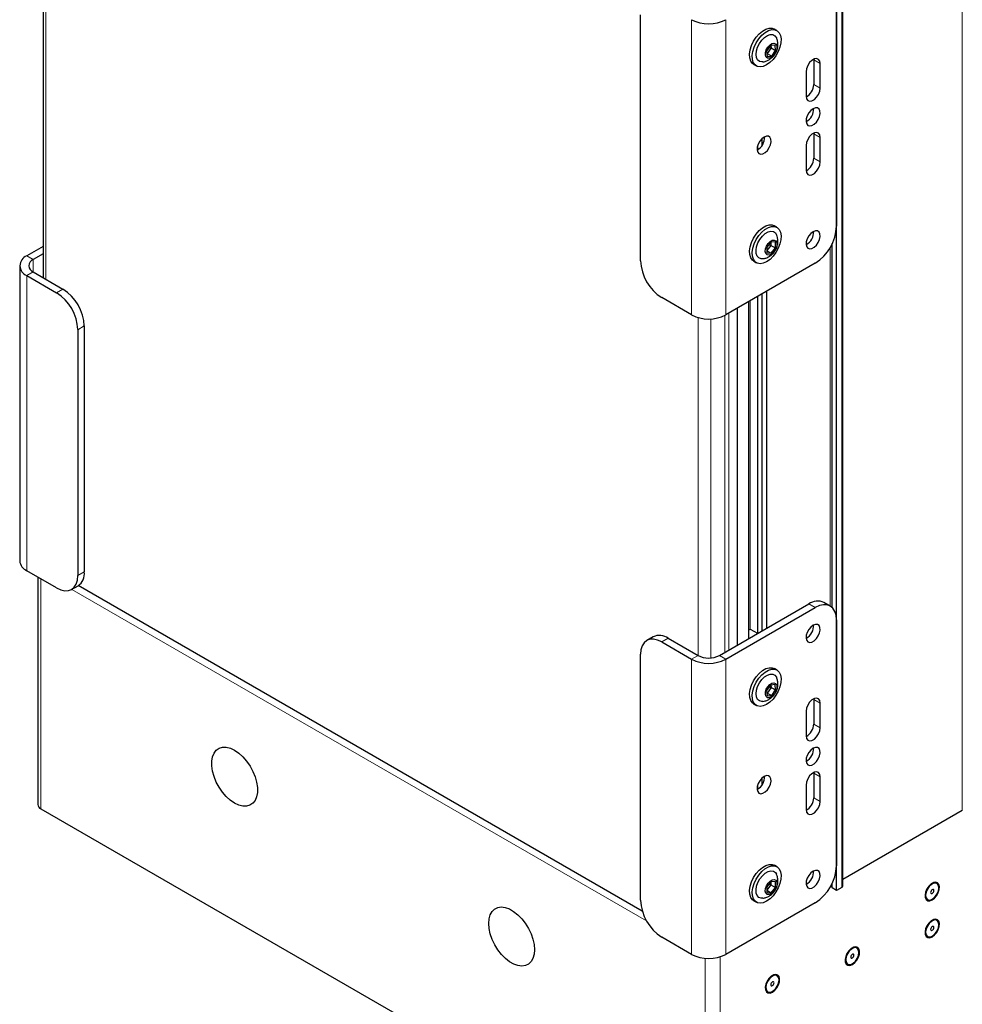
# Paper-space layout 'Blatt2' of a CAD drawing. Header units: millimetres. Extents: x 5 to 418, y 2 to 292.
# Tile 59 of 68: x 234 to 312, y 108 to 189. Entities that reach past the tile are written whole.
import ezdxf

# ---------------------------------------------------------------- set-up
doc = ezdxf.new("R2010")
doc.units = ezdxf.units.MM

psp = doc.layouts.new('Blatt2')

# ---------------------------------------------------------------- linework, layer by layer
at = {"color": 7, "linetype": 'Continuous', "lineweight": 18}
for p, q in [((312.374, 123.859), (312.374, 201.43)), ((236.36, 195.915), (236.36, 167.949)), ((302.386, 117.48), (302.386, 195.052)), ((289.924, 189.49), (289.924, 164.994)), ((292.752, 189.49), (292.752, 164.994)), ((300.583, 185.846), (300.053, 186.152)), ((300.583, 183.804), (300.053, 184.11)), ((300.583, 179.721), (300.053, 180.028)), ((295.404, 179.053), (295.404, 178.711)), ((300.583, 177.68), (300.053, 177.986)), ((301.414, 140.832), (301.414, 170.578)), ((235.3, 169.581), (234.769, 169.888)), ((235.3, 168.561), (235.3, 169.581)), ((235.3, 168.561), (234.769, 168.255)), ((234.769, 143.759), (234.769, 168.255)), ((237.244, 166.826), (237.775, 167.132)), ((294.767, 166.157), (294.767, 138.905)), ((295.404, 166.525), (295.404, 138.558)), ((293.017, 165.147), (293.017, 137.18)), ((290.454, 136.721), (290.454, 164.775)), ((291.515, 164.66), (291.515, 136.517)), ((292.664, 136.976), (292.664, 164.946)), ((239.542, 164.07), (239.012, 163.764)), ((235.936, 143.085), (235.936, 123.998)), ((239.012, 143.351), (239.542, 143.657)), ((238.507, 142.213), (286.187, 114.688)), ((300.177, 140.701), (299.646, 141.007)), ((287.979, 138.15), (287.449, 137.844)), ((290.454, 136.721), (289.924, 136.415)), ((292.222, 136.721), (292.752, 136.415)), ((289.924, 136.415), (289.924, 111.919)), ((292.752, 136.415), (292.752, 111.919)), ((300.583, 132.77), (300.053, 133.077)), ((300.583, 130.729), (300.053, 131.035)), ((300.583, 126.646), (300.053, 126.952)), ((295.404, 125.978), (295.404, 125.636)), ((300.583, 124.605), (300.053, 124.911)), ((291.055, 92.179), (291.055, 111.592)), ((292.292, 111.721), (292.292, 92.179))]:
    psp.add_line(p, q, dxfattribs=at)
at = {"color": 7, "linetype": 'Continuous', "lineweight": 25}
for p, q in [((236.141, 196.042), (236.141, 168.075)), ((301.944, 117.225), (301.944, 194.797)), ((302.46, 117.583), (302.46, 195.154)), ((301.944, 192.755), (301.944, 172.342)), ((285.681, 169.484), (285.681, 189.898)), ((296.996, 188.594), (296.784, 188.717)), ((296.472, 187.35), (296.143, 186.88)), ((296.524, 187.147), (296.195, 186.678)), ((296.358, 187.187), (296.524, 187.147)), ((296.846, 187.377), (296.472, 187.35)), ((296.503, 187.352), (296.524, 187.147)), ((296.524, 187.147), (296.892, 186.935)), ((296.892, 186.935), (296.846, 187.377)), ((296.143, 186.88), (296.189, 186.438)), ((296.195, 186.678), (296.158, 186.738)), ((296.195, 186.678), (296.164, 186.675)), ((296.189, 186.438), (296.563, 186.465)), ((296.195, 186.678), (296.563, 186.465)), ((296.563, 186.465), (296.892, 186.935)), ((295.084, 185.772), (295.296, 185.65)), ((300.051, 186.209), (300.053, 186.152)), ((300.053, 186.152), (300.053, 184.11)), ((300.583, 183.804), (300.583, 185.846)), ((299.417, 185.172), (299.417, 183.131)), ((300.051, 180.085), (300.053, 180.028)), ((300.053, 180.028), (300.053, 177.986)), ((295.775, 179.08), (295.775, 179.635)), ((299.417, 179.048), (299.417, 177.007)), ((300.583, 177.68), (300.583, 179.721)), ((295.374, 178.946), (295.374, 178.695)), ((296.996, 172.263), (296.784, 172.386)), ((296.517, 171.048), (296.164, 170.608)), ((296.33, 170.815), (296.503, 170.757)), ((296.503, 171.031), (296.503, 170.757)), ((296.871, 171.017), (296.517, 171.048)), ((296.871, 170.545), (296.871, 171.017)), ((301.591, 140.701), (301.591, 170.913)), ((236.141, 170.679), (234.769, 169.888)), ((236.141, 170.067), (235.3, 169.581)), ((296.503, 170.757), (296.164, 170.335)), ((296.164, 170.608), (296.164, 170.137)), ((296.164, 170.309), (296.517, 170.105)), ((296.164, 170.137), (296.517, 170.105)), ((296.503, 170.757), (296.871, 170.545)), ((296.517, 170.105), (296.871, 170.545)), ((300.177, 169.28), (292.752, 164.994)), ((295.084, 169.441), (295.296, 169.319)), ((234.184, 169.071), (234.184, 144.575)), ((235.3, 168.561), (237.775, 167.132)), ((234.769, 168.255), (237.244, 166.826)), ((295.775, 138.772), (295.775, 166.739)), ((296.129, 166.943), (296.129, 138.976)), ((289.924, 164.994), (287.449, 166.423)), ((294.679, 138.14), (294.679, 166.106)), ((295.374, 166.508), (295.374, 138.541)), ((293.724, 137.588), (293.724, 165.555)), ((239.012, 163.764), (239.012, 143.351)), ((239.542, 164.07), (239.542, 143.657)), ((237.244, 142.33), (234.769, 143.759)), ((235.68, 143.233), (235.68, 124.355)), ((238.494, 142.206), (239.024, 142.512)), ((285.829, 115.507), (239.037, 142.52)), ((292.222, 136.721), (299.646, 141.007)), ((292.752, 136.415), (300.177, 140.701)), ((301.427, 140.825), (300.896, 141.131)), ((301.944, 139.68), (301.944, 119.267)), ((286.729, 138.274), (286.199, 137.967)), ((287.979, 138.15), (290.454, 136.721)), ((294.679, 138.854), (294.785, 138.915)), ((294.785, 138.915), (295.374, 138.575)), ((287.449, 137.844), (289.924, 136.415)), ((285.681, 116.409), (285.681, 136.823)), ((296.996, 135.519), (296.784, 135.641)), ((296.472, 134.274), (296.143, 133.805)), ((296.524, 134.072), (296.195, 133.603)), ((296.358, 134.112), (296.524, 134.072)), ((296.846, 134.302), (296.472, 134.274)), ((296.503, 134.277), (296.524, 134.072)), ((296.524, 134.072), (296.892, 133.86)), ((296.892, 133.86), (296.846, 134.302)), ((296.143, 133.805), (296.189, 133.363)), ((296.195, 133.603), (296.158, 133.663)), ((296.195, 133.603), (296.164, 133.6)), ((296.189, 133.363), (296.563, 133.39)), ((296.195, 133.603), (296.563, 133.39)), ((296.563, 133.39), (296.892, 133.86)), ((295.084, 132.697), (295.296, 132.574)), ((300.051, 133.134), (300.053, 133.077)), ((300.053, 133.077), (300.053, 131.035)), ((300.583, 130.729), (300.583, 132.77)), ((299.417, 132.097), (299.417, 130.055)), ((300.051, 127.01), (300.053, 126.952)), ((300.053, 126.952), (300.053, 124.911)), ((295.374, 125.871), (295.374, 125.62)), ((295.775, 126.005), (295.775, 126.56)), ((299.417, 125.973), (299.417, 123.931)), ((300.583, 124.605), (300.583, 126.646)), ((235.936, 123.998), (291.055, 92.179)), ((312.374, 123.859), (302.46, 118.135)), ((296.996, 119.188), (296.784, 119.311)), ((296.517, 117.973), (296.164, 117.533)), ((296.503, 117.682), (296.164, 117.26)), ((296.33, 117.74), (296.503, 117.682)), ((296.503, 117.955), (296.503, 117.682)), ((296.503, 117.682), (296.871, 117.47)), ((296.871, 117.941), (296.517, 117.973)), ((296.871, 117.47), (296.871, 117.941)), ((301.591, 117.429), (301.591, 117.838)), ((310.269, 117.804), (310.263, 117.807)), ((296.164, 117.533), (296.164, 117.062)), ((296.164, 117.234), (296.517, 117.03)), ((296.164, 117.062), (296.517, 117.03)), ((296.517, 117.03), (296.871, 117.47)), ((301.944, 117.225), (301.591, 117.429)), ((302.386, 117.48), (301.944, 117.225)), ((300.177, 116.205), (292.752, 111.919)), ((295.084, 116.366), (295.296, 116.244)), ((309.488, 116.465), (309.494, 116.461)), ((310.269, 114.742), (310.263, 114.745)), ((289.924, 111.919), (287.449, 113.347)), ((309.488, 113.403), (309.494, 113.399)), ((303.64, 112.446), (303.634, 112.449)), ((302.859, 111.107), (302.865, 111.103)), ((297.011, 110.15), (297.005, 110.153)), ((296.23, 108.811), (296.236, 108.808))]:
    psp.add_line(p, q, dxfattribs=at)
at = {"color": 7, "linetype": 'Continuous', "lineweight": 25, "flags": 128}
for points in [[(295.084, 185.772), (294.967, 185.862), (294.828, 186.061), (294.749, 186.325), (294.734, 186.638), (294.784, 186.984), (294.896, 187.344), (295.063, 187.698), (295.278, 188.028), (295.528, 188.316), (295.8, 188.546), (296.079, 188.706), (296.35, 188.787), (296.599, 188.785), (296.784, 188.717)], [(297.248, 187.203), (297.107, 186.843), (296.915, 186.499), (296.681, 186.188), (296.419, 185.927), (296.141, 185.731), (295.864, 185.61), (295.602, 185.57), (295.37, 185.614), (295.179, 185.739), (295.04, 185.939), (294.962, 186.203), (294.946, 186.516), (294.996, 186.862), (295.108, 187.221), (295.275, 187.576), (295.49, 187.906), (295.74, 188.194), (296.012, 188.424), (296.291, 188.583), (296.562, 188.664), (296.811, 188.662), (297.024, 188.577), (297.19, 188.413), (297.299, 188.18), (297.347, 187.89), (297.329, 187.558), (297.248, 187.203)], [(295.822, 185.985), (295.738, 185.981), (295.542, 186.028), (295.39, 186.157), (295.295, 186.357), (295.262, 186.613), (295.296, 186.908), (295.392, 187.218), (295.544, 187.521), (295.741, 187.795), (295.968, 188.019), (296.208, 188.176), (296.444, 188.255), (296.657, 188.25), (296.833, 188.161), (296.958, 187.995), (296.969, 187.97)], [(296.963, 186.94), (296.863, 186.712), (296.716, 186.509), (296.542, 186.361), (296.365, 186.286), (296.209, 186.296), (296.094, 186.388), (296.036, 186.55), (296.044, 186.76), (296.115, 186.991), (296.241, 187.21), (296.404, 187.388), (296.583, 187.501), (296.752, 187.535), (296.89, 187.483), (296.978, 187.354), (297.003, 187.164), (296.963, 186.94)], [(300.583, 185.846), (300.548, 186.056), (300.447, 186.2), (300.292, 186.261), (300.101, 186.231), (299.899, 186.114), (299.708, 185.924), (299.553, 185.684), (299.452, 185.423), (299.417, 185.172)], [(299.417, 183.131), (299.452, 182.921), (299.553, 182.776), (299.708, 182.716), (299.899, 182.746), (300.101, 182.862), (300.292, 183.052), (300.447, 183.292), (300.548, 183.553), (300.583, 183.804)], [(300, 182.1), (299.811, 181.954), (299.642, 181.751), (299.512, 181.513), (299.434, 181.265), (299.419, 181.035), (299.466, 180.847), (299.571, 180.722), (299.722, 180.673), (299.904, 180.706), (300.096, 180.817), (300.278, 180.994), (300.429, 181.218), (300.534, 181.464), (300.581, 181.706), (300.565, 181.918), (300.488, 182.076), (300.358, 182.164), (300.189, 182.173), (300, 182.1)], [(295.934, 179.753), (295.745, 179.607), (295.576, 179.404), (295.446, 179.165), (295.369, 178.918), (295.353, 178.688), (295.4, 178.5), (295.505, 178.375), (295.656, 178.326), (295.838, 178.359), (296.03, 178.47), (296.212, 178.647), (296.363, 178.87), (296.468, 179.117), (296.515, 179.359), (296.5, 179.571), (296.422, 179.729), (296.292, 179.817), (296.124, 179.825), (295.934, 179.753)], [(300.583, 179.721), (300.548, 179.932), (300.447, 180.076), (300.292, 180.136), (300.101, 180.107), (299.899, 179.99), (299.708, 179.8), (299.553, 179.56), (299.452, 179.299), (299.417, 179.048)], [(299.417, 177.007), (299.452, 176.796), (299.553, 176.652), (299.708, 176.592), (299.899, 176.621), (300.101, 176.738), (300.292, 176.928), (300.447, 177.168), (300.548, 177.429), (300.583, 177.68)], [(295.084, 169.441), (294.97, 169.528), (294.83, 169.726), (294.75, 169.989), (294.734, 170.301), (294.783, 170.647), (294.893, 171.007), (295.06, 171.361), (295.274, 171.692), (295.523, 171.981), (295.795, 172.212), (296.074, 172.373), (296.345, 172.455), (296.595, 172.455), (296.784, 172.386)], [(296.146, 169.403), (295.869, 169.28), (295.607, 169.239), (295.374, 169.282), (295.182, 169.405), (295.042, 169.604), (294.962, 169.867), (294.946, 170.179), (294.995, 170.524), (295.105, 170.884), (295.272, 171.239), (295.486, 171.569), (295.735, 171.858), (296.007, 172.089), (296.286, 172.25), (296.557, 172.333), (296.807, 172.332), (297.021, 172.248), (297.187, 172.086), (297.298, 171.854), (297.346, 171.564), (297.33, 171.233), (297.25, 170.878), (297.11, 170.519), (296.919, 170.174), (296.686, 169.862), (296.423, 169.6), (296.146, 169.403)], [(295.82, 169.654), (295.687, 169.654), (295.5, 169.721), (295.361, 169.868), (295.281, 170.084), (295.264, 170.352), (295.313, 170.652), (295.424, 170.963), (295.588, 171.261), (295.794, 171.524), (296.026, 171.733), (296.267, 171.872), (296.498, 171.93), (296.704, 171.905), (296.868, 171.796), (296.969, 171.64)], [(300, 171.893), (299.811, 171.747), (299.642, 171.544), (299.512, 171.306), (299.434, 171.058), (299.419, 170.828), (299.466, 170.64), (299.571, 170.515), (299.722, 170.467), (299.904, 170.499), (300.096, 170.61), (300.278, 170.787), (300.429, 171.011), (300.534, 171.257), (300.581, 171.499), (300.565, 171.711), (300.488, 171.87), (300.358, 171.958), (300.189, 171.966), (300, 171.893)], [(296.517, 170.015), (296.342, 169.952), (296.19, 169.973), (296.082, 170.075), (296.033, 170.245), (296.05, 170.46), (296.13, 170.691), (296.262, 170.906), (296.428, 171.077), (296.607, 171.18), (296.773, 171.202), (296.905, 171.139), (296.985, 171), (297.002, 170.804), (296.953, 170.578), (296.845, 170.351), (296.693, 170.155), (296.517, 170.015)], [(237.244, 142.33), (237.589, 142.17), (237.921, 142.095), (238.226, 142.107), (238.494, 142.206), (238.714, 142.389), (238.877, 142.647), (238.978, 142.972), (239.012, 143.351)], [(301.944, 139.68), (301.911, 140.059), (301.81, 140.384), (301.647, 140.642), (301.427, 140.825), (301.159, 140.924), (300.853, 140.936), (300.522, 140.861), (300.177, 140.701)], [(300, 139.231), (299.811, 139.085), (299.642, 138.882), (299.512, 138.644), (299.434, 138.397), (299.419, 138.166), (299.466, 137.979), (299.571, 137.854), (299.722, 137.805), (299.904, 137.838), (300.096, 137.949), (300.278, 138.125), (300.429, 138.349), (300.534, 138.595), (300.581, 138.838), (300.565, 139.049), (300.488, 139.208), (300.358, 139.296), (300.189, 139.304), (300, 139.231)], [(287.449, 137.844), (287.104, 138.003), (286.772, 138.079), (286.467, 138.067), (286.199, 137.967), (285.979, 137.785), (285.816, 137.526), (285.715, 137.201), (285.681, 136.823)], [(295.084, 132.697), (294.967, 132.787), (294.828, 132.986), (294.749, 133.25), (294.734, 133.563), (294.784, 133.909), (294.896, 134.269), (295.063, 134.623), (295.278, 134.953), (295.528, 135.241), (295.8, 135.471), (296.079, 135.631), (296.35, 135.712), (296.599, 135.709), (296.784, 135.641)], [(297.248, 134.128), (297.107, 133.768), (296.915, 133.423), (296.681, 133.112), (296.419, 132.852), (296.141, 132.656), (295.864, 132.534), (295.602, 132.495), (295.37, 132.539), (295.179, 132.664), (295.04, 132.864), (294.962, 133.127), (294.946, 133.441), (294.996, 133.786), (295.108, 134.146), (295.275, 134.501), (295.49, 134.831), (295.74, 135.118), (296.012, 135.348), (296.291, 135.508), (296.562, 135.589), (296.811, 135.587), (297.024, 135.502), (297.19, 135.338), (297.299, 135.105), (297.347, 134.815), (297.329, 134.483), (297.248, 134.128)], [(295.822, 132.91), (295.738, 132.906), (295.542, 132.953), (295.39, 133.081), (295.295, 133.281), (295.262, 133.538), (295.296, 133.833), (295.392, 134.143), (295.544, 134.446), (295.741, 134.72), (295.968, 134.943), (296.208, 135.101), (296.444, 135.18), (296.657, 135.174), (296.833, 135.086), (296.958, 134.92), (296.969, 134.895)], [(296.963, 133.865), (296.863, 133.636), (296.716, 133.434), (296.542, 133.286), (296.365, 133.211), (296.209, 133.221), (296.094, 133.312), (296.036, 133.475), (296.044, 133.685), (296.115, 133.915), (296.241, 134.134), (296.404, 134.313), (296.583, 134.426), (296.752, 134.459), (296.89, 134.408), (296.978, 134.279), (297.003, 134.089), (296.963, 133.865)], [(300.583, 132.77), (300.548, 132.98), (300.447, 133.125), (300.292, 133.185), (300.101, 133.155), (299.899, 133.039), (299.708, 132.849), (299.553, 132.609), (299.452, 132.348), (299.417, 132.097)], [(299.417, 130.055), (299.452, 129.845), (299.553, 129.701), (299.708, 129.64), (299.899, 129.67), (300.101, 129.787), (300.292, 129.977), (300.447, 130.217), (300.548, 130.478), (300.583, 130.729)], [(252.351, 124.306), (252.001, 124.471), (251.652, 124.711), (251.315, 125.017), (251.001, 125.38), (250.722, 125.786), (250.486, 126.221), (250.302, 126.672), (250.176, 127.123), (250.112, 127.558), (250.113, 127.963), (250.178, 128.323), (250.306, 128.627), (250.491, 128.864), (250.728, 129.026), (251.008, 129.107), (251.322, 129.106), (251.66, 129.021), (252.009, 128.856), (252.358, 128.616), (252.695, 128.31), (253.009, 127.948), (253.288, 127.542), (253.524, 127.106), (253.708, 126.655), (253.834, 126.204), (253.898, 125.769), (253.897, 125.365), (253.832, 125.004), (253.705, 124.701), (253.519, 124.464), (253.283, 124.302), (253.002, 124.22), (252.688, 124.222), (252.351, 124.306)], [(300, 129.025), (299.811, 128.879), (299.642, 128.676), (299.512, 128.437), (299.434, 128.19), (299.419, 127.96), (299.466, 127.772), (299.571, 127.647), (299.722, 127.598), (299.904, 127.631), (300.096, 127.742), (300.278, 127.919), (300.429, 128.142), (300.534, 128.389), (300.581, 128.631), (300.565, 128.843), (300.488, 129.001), (300.358, 129.089), (300.189, 129.097), (300, 129.025)], [(295.934, 126.677), (295.745, 126.532), (295.576, 126.328), (295.446, 126.09), (295.369, 125.843), (295.353, 125.612), (295.4, 125.425), (295.505, 125.3), (295.656, 125.251), (295.838, 125.284), (296.03, 125.395), (296.212, 125.572), (296.363, 125.795), (296.468, 126.042), (296.515, 126.284), (296.5, 126.496), (296.422, 126.654), (296.292, 126.742), (296.124, 126.75), (295.934, 126.677)], [(300.583, 126.646), (300.548, 126.856), (300.447, 127.001), (300.292, 127.061), (300.101, 127.031), (299.899, 126.914), (299.708, 126.725), (299.553, 126.485), (299.452, 126.223), (299.417, 125.973)], [(299.417, 123.931), (299.452, 123.721), (299.553, 123.577), (299.708, 123.516), (299.899, 123.546), (300.101, 123.663), (300.292, 123.853), (300.447, 124.093), (300.548, 124.354), (300.583, 124.605)], [(295.084, 116.366), (294.97, 116.453), (294.83, 116.651), (294.75, 116.914), (294.734, 117.226), (294.783, 117.572), (294.893, 117.931), (295.06, 118.286), (295.274, 118.617), (295.523, 118.905), (295.795, 119.136), (296.074, 119.298), (296.345, 119.38), (296.595, 119.379), (296.784, 119.311)], [(296.146, 116.328), (295.869, 116.205), (295.607, 116.164), (295.374, 116.206), (295.182, 116.33), (295.042, 116.529), (294.962, 116.791), (294.946, 117.104), (294.995, 117.449), (295.105, 117.809), (295.272, 118.164), (295.486, 118.494), (295.735, 118.783), (296.007, 119.014), (296.286, 119.175), (296.557, 119.258), (296.807, 119.257), (297.021, 119.173), (297.187, 119.011), (297.298, 118.779), (297.346, 118.489), (297.33, 118.158), (297.25, 117.803), (297.11, 117.444), (296.919, 117.099), (296.686, 116.787), (296.423, 116.525), (296.146, 116.328)], [(295.82, 116.579), (295.687, 116.579), (295.5, 116.646), (295.361, 116.793), (295.281, 117.009), (295.264, 117.276), (295.313, 117.577), (295.424, 117.888), (295.588, 118.186), (295.794, 118.449), (296.026, 118.658), (296.267, 118.796), (296.498, 118.855), (296.704, 118.83), (296.868, 118.721), (296.969, 118.565)], [(300, 118.818), (299.811, 118.672), (299.642, 118.469), (299.512, 118.231), (299.434, 117.983), (299.419, 117.753), (299.466, 117.565), (299.571, 117.44), (299.722, 117.391), (299.904, 117.424), (300.096, 117.535), (300.278, 117.712), (300.429, 117.936), (300.534, 118.182), (300.581, 118.424), (300.565, 118.636), (300.488, 118.795), (300.358, 118.883), (300.189, 118.891), (300, 118.818)], [(296.517, 116.94), (296.342, 116.877), (296.19, 116.898), (296.082, 117), (296.033, 117.17), (296.05, 117.385), (296.13, 117.616), (296.262, 117.831), (296.428, 118.002), (296.607, 118.105), (296.773, 118.127), (296.905, 118.064), (296.985, 117.925), (297.002, 117.729), (296.953, 117.503), (296.845, 117.276), (296.693, 117.079), (296.517, 116.94)], [(309.882, 116.439), (310.077, 116.589), (310.251, 116.798), (310.385, 117.043), (310.464, 117.299), (310.481, 117.536), (310.432, 117.729), (310.324, 117.858), (310.168, 117.908), (309.981, 117.874), (309.783, 117.76), (309.596, 117.578), (309.44, 117.347), (309.331, 117.094), (309.283, 116.844), (309.299, 116.626), (309.379, 116.462), (309.513, 116.372), (309.687, 116.363), (309.882, 116.439)], [(310.263, 117.807), (310.17, 117.84), (309.994, 117.822), (309.804, 117.722), (309.622, 117.551), (309.471, 117.33), (309.369, 117.085), (309.328, 116.847), (309.353, 116.644), (309.441, 116.5), (309.488, 116.465)], [(310.388, 117.183), (310.429, 117.422), (310.404, 117.625), (310.316, 117.769), (310.176, 117.836), (310, 117.819), (309.81, 117.718), (309.628, 117.547), (309.477, 117.326), (309.375, 117.082), (309.334, 116.844), (309.359, 116.64), (309.447, 116.496), (309.588, 116.429), (309.764, 116.446), (309.954, 116.547), (310.135, 116.718), (310.286, 116.939), (310.388, 117.183)], [(310.004, 117.145), (310.014, 117.209), (310.004, 117.262), (309.975, 117.295), (309.932, 117.303), (309.882, 117.286), (309.831, 117.245), (309.788, 117.187), (309.759, 117.12), (309.749, 117.056), (309.759, 117.003), (309.788, 116.97), (309.831, 116.962), (309.882, 116.98), (309.933, 117.021), (309.976, 117.079), (310.004, 117.145)], [(273.117, 114.872), (273.212, 115.207), (273.367, 115.481), (273.577, 115.683), (273.836, 115.808), (274.133, 115.85), (274.46, 115.809), (274.804, 115.686), (275.155, 115.485), (275.5, 115.213), (275.827, 114.879), (276.126, 114.495), (276.386, 114.073), (276.598, 113.628), (276.756, 113.175), (276.853, 112.73), (276.886, 112.307), (276.855, 111.922), (276.76, 111.587), (276.605, 111.313), (276.395, 111.111), (276.136, 110.986), (275.839, 110.944), (275.512, 110.985), (275.168, 111.108), (274.817, 111.309), (274.472, 111.581), (274.145, 111.915), (273.846, 112.3), (273.586, 112.721), (273.374, 113.166), (273.216, 113.619), (273.119, 114.064), (273.086, 114.487), (273.117, 114.872)], [(309.882, 113.376), (310.077, 113.527), (310.251, 113.736), (310.385, 113.981), (310.464, 114.237), (310.481, 114.474), (310.432, 114.667), (310.324, 114.796), (310.168, 114.846), (309.981, 114.812), (309.783, 114.698), (309.596, 114.516), (309.44, 114.285), (309.331, 114.032), (309.283, 113.782), (309.299, 113.564), (309.379, 113.4), (309.513, 113.31), (309.687, 113.301), (309.882, 113.376)], [(310.263, 114.745), (310.17, 114.778), (309.994, 114.76), (309.804, 114.66), (309.622, 114.489), (309.471, 114.268), (309.369, 114.023), (309.328, 113.785), (309.353, 113.582), (309.441, 113.438), (309.488, 113.403)], [(310.388, 114.121), (310.429, 114.36), (310.404, 114.563), (310.316, 114.707), (310.176, 114.774), (310, 114.757), (309.81, 114.656), (309.628, 114.485), (309.477, 114.264), (309.375, 114.02), (309.334, 113.782), (309.359, 113.578), (309.447, 113.434), (309.588, 113.367), (309.764, 113.384), (309.954, 113.485), (310.135, 113.656), (310.286, 113.877), (310.388, 114.121)], [(310.004, 114.083), (310.014, 114.147), (310.004, 114.2), (309.975, 114.233), (309.932, 114.241), (309.882, 114.224), (309.831, 114.183), (309.788, 114.125), (309.759, 114.058), (309.749, 113.994), (309.759, 113.941), (309.788, 113.908), (309.831, 113.9), (309.882, 113.918), (309.933, 113.959), (309.976, 114.017), (310.004, 114.083)], [(303.253, 111.081), (303.448, 111.231), (303.622, 111.44), (303.756, 111.686), (303.835, 111.941), (303.852, 112.178), (303.803, 112.371), (303.695, 112.5), (303.539, 112.55), (303.352, 112.516), (303.154, 112.402), (302.967, 112.22), (302.81, 111.989), (302.702, 111.736), (302.654, 111.486), (302.67, 111.268), (302.749, 111.105), (302.883, 111.014), (303.057, 111.006), (303.253, 111.081)], [(303.634, 112.449), (303.541, 112.482), (303.365, 112.464), (303.175, 112.364), (302.993, 112.193), (302.842, 111.972), (302.74, 111.727), (302.699, 111.489), (302.724, 111.286), (302.812, 111.142), (302.859, 111.107)], [(303.759, 111.825), (303.8, 112.064), (303.775, 112.267), (303.687, 112.411), (303.547, 112.478), (303.371, 112.461), (303.181, 112.36), (302.999, 112.189), (302.848, 111.968), (302.746, 111.724), (302.705, 111.486), (302.73, 111.282), (302.818, 111.138), (302.959, 111.071), (303.135, 111.089), (303.325, 111.189), (303.506, 111.36), (303.657, 111.581), (303.759, 111.825)], [(303.375, 111.787), (303.385, 111.851), (303.375, 111.904), (303.346, 111.937), (303.303, 111.945), (303.253, 111.928), (303.202, 111.887), (303.159, 111.829), (303.13, 111.762), (303.12, 111.698), (303.13, 111.645), (303.159, 111.612), (303.202, 111.604), (303.253, 111.622), (303.303, 111.663), (303.346, 111.721), (303.375, 111.787)], [(296.624, 108.785), (296.819, 108.935), (296.993, 109.144), (297.127, 109.39), (297.206, 109.645), (297.223, 109.882), (297.174, 110.075), (297.066, 110.204), (296.91, 110.254), (296.722, 110.22), (296.525, 110.106), (296.337, 109.924), (296.181, 109.694), (296.073, 109.44), (296.025, 109.19), (296.041, 108.972), (296.12, 108.809), (296.254, 108.718), (296.428, 108.71), (296.624, 108.785)], [(297.005, 110.153), (296.912, 110.186), (296.736, 110.168), (296.545, 110.068), (296.364, 109.897), (296.213, 109.676), (296.111, 109.431), (296.07, 109.193), (296.095, 108.99), (296.183, 108.846), (296.23, 108.811)], [(297.13, 109.529), (297.171, 109.768), (297.146, 109.971), (297.058, 110.115), (296.918, 110.183), (296.742, 110.165), (296.551, 110.065), (296.37, 109.893), (296.219, 109.672), (296.117, 109.428), (296.076, 109.19), (296.101, 108.986), (296.189, 108.842), (296.329, 108.775), (296.505, 108.793), (296.696, 108.893), (296.877, 109.064), (297.028, 109.285), (297.13, 109.529)], [(296.746, 109.491), (296.756, 109.555), (296.746, 109.608), (296.717, 109.641), (296.674, 109.649), (296.623, 109.632), (296.573, 109.591), (296.53, 109.533), (296.501, 109.466), (296.491, 109.402), (296.501, 109.349), (296.53, 109.316), (296.573, 109.308), (296.624, 109.326), (296.674, 109.367), (296.717, 109.425), (296.746, 109.491)]]:
    psp.add_lwpolyline(points, dxfattribs=at)
at = {"color": 7, "linetype": 'Continuous', "lineweight": 25}
for centre, radius, start, end in [((291.338, 192.219), 3.074, 242.60967, 297.39033), ((298.826, 184.148), 1.228, 298.88584, 358.22805), ((298.85, 182.09), 1.201, 298.25204, 1.75334), ((294.784, 179.743), 1.201, 298.25204, 1.75334), ((298.826, 178.024), 1.228, 298.88584, 358.22805), ((298.85, 171.883), 1.201, 298.25204, 1.75334), ((298.106, 172.516), 3.842, 302.60548, 357.39452), ((235.079, 169.071), 0.873, 110.78342, 249.21658), ((235.493, 169.071), 0.546, 110.78342, 249.21658), ((289.519, 169.659), 3.842, 182.60548, 237.39452), ((235.174, 163.59), 3.842, 2.60548, 57.39452), ((235.704, 163.896), 3.842, 2.60548, 57.39452), ((291.338, 167.723), 3.074, 242.60967, 297.39033), ((235.184, 144.675), 1.006, 185.6948, 245.62534), ((238.353, 143.505), 1.199, 304.05635, 7.25583), ((300.379, 139.985), 1.257, 65.69288, 125.61758), ((298.85, 139.221), 1.201, 298.25204, 1.75334), ((287.247, 137.128), 1.257, 54.38242, 114.30712), ((291.338, 138.427), 1.921, 242.60967, 297.39033), ((291.338, 139.144), 3.074, 242.60967, 297.39033), ((298.826, 131.073), 1.228, 298.88584, 358.22805), ((298.85, 129.015), 1.201, 298.25204, 1.75334), ((294.784, 126.667), 1.201, 298.25204, 1.75334), ((236.118, 124.399), 0.44, 185.6948, 245.62534), ((298.826, 124.949), 1.228, 298.88584, 358.22805), ((298.85, 118.808), 1.201, 298.25204, 1.75334), ((298.106, 119.441), 3.842, 302.60548, 357.39452), ((301.502, 117.357), 0.196, 62.98341, 109.34618), ((302.335, 117.595), 0.126, 294.37466, 354.3052), ((289.519, 116.584), 3.842, 182.60548, 237.39452), ((291.338, 114.648), 3.074, 242.60967, 297.39033)]:
    psp.add_arc(centre, radius, start, end, dxfattribs=at)
for points, knots in [([(297.013, 187.007), (297.038, 187.109), (297.088, 187.31), (297.073, 187.615), (297.033, 187.835), (296.977, 187.942), (296.967, 187.961)], [0, 0, 0, 0, 0.323186, 0.630111, 0.934407, 1, 1, 1, 1]), ([(295.826, 185.991), (295.892, 186), (296.048, 186.02), (296.28, 186.116), (296.513, 186.263), (296.721, 186.462), (296.901, 186.711), (296.975, 186.907), (297.013, 187.007)], [0, 0, 0, 0, 0.121635, 0.285615, 0.450094, 0.621147, 0.806531, 1, 1, 1, 1]), ([(296.342, 169.828), (296.432, 169.888), (296.601, 170.001), (296.806, 170.239), (296.962, 170.508), (297.059, 170.81), (297.088, 171.117), (297.06, 171.397), (296.994, 171.56), (296.966, 171.631)], [0, 0, 0, 0, 0.154933, 0.292836, 0.447233, 0.600077, 0.746618, 0.889559, 1, 1, 1, 1]), ([(295.82, 169.66), (295.844, 169.661), (295.958, 169.666), (296.137, 169.723), (296.28, 169.796), (296.342, 169.828)], [0, 0, 0, 0, 0.125595, 0.619841, 1, 1, 1, 1]), ([(297.013, 133.932), (297.038, 134.034), (297.088, 134.234), (297.073, 134.539), (297.033, 134.76), (296.977, 134.867), (296.967, 134.885)], [0, 0, 0, 0, 0.323186, 0.630111, 0.934407, 1, 1, 1, 1]), ([(295.826, 132.916), (295.892, 132.925), (296.048, 132.945), (296.28, 133.041), (296.513, 133.188), (296.721, 133.387), (296.901, 133.636), (296.975, 133.832), (297.013, 133.932)], [0, 0, 0, 0, 0.121635, 0.285615, 0.450094, 0.621147, 0.806531, 1, 1, 1, 1]), ([(296.342, 116.753), (296.432, 116.813), (296.601, 116.926), (296.806, 117.163), (296.962, 117.433), (297.059, 117.735), (297.088, 118.042), (297.06, 118.321), (296.994, 118.485), (296.966, 118.556)], [0, 0, 0, 0, 0.154933, 0.292836, 0.447233, 0.600077, 0.746618, 0.889559, 1, 1, 1, 1]), ([(295.82, 116.585), (295.844, 116.586), (295.958, 116.591), (296.137, 116.648), (296.28, 116.721), (296.342, 116.753)], [0, 0, 0, 0, 0.125595, 0.619841, 1, 1, 1, 1])]:
    psp.add_open_spline(points, degree=3, knots=knots, dxfattribs=at)

doc.saveas('drawing.dxf')
